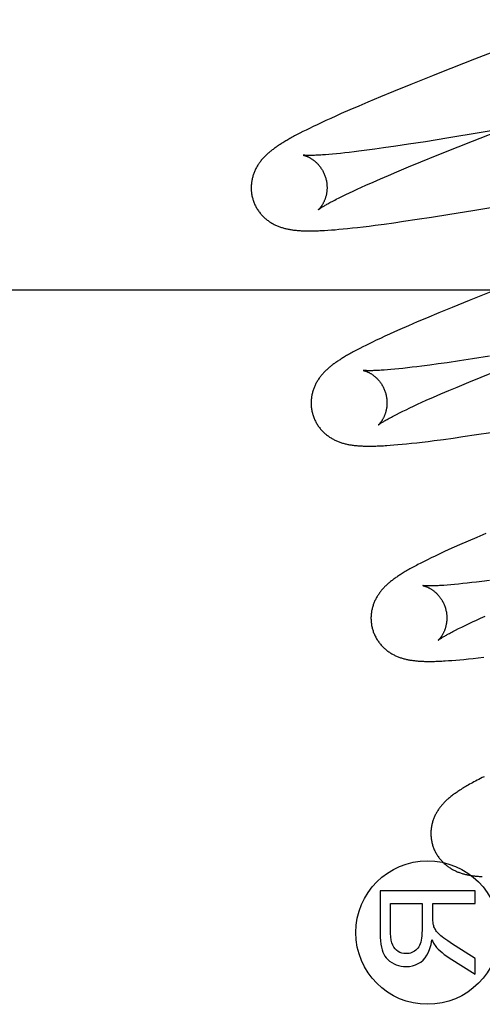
# Model space of a CAD drawing. Header units: inches. Extents: x 0 to 184, y 0 to 119.
# Tile 36 of 114: x 92.61 to 92.732, y 43.956 to 44.215. Entities that reach past the tile are written whole.
import ezdxf

# ---------------------------------------------------------------- set-up
doc = ezdxf.new("R2010")
doc.units = ezdxf.units.IN
doc.header["$LTSCALE"] = 10.121375
doc.header["$MEASUREMENT"] = 0
doc.linetypes.add('HIDDEN', pattern=[0.2, 0.1, -0.1])
doc.layers.add('DEFAULT_2', color=8, linetype='HIDDEN')

msp = doc.modelspace()

# ---------------------------------------------------------------- linework, layer by layer
at = {"layer": 'DEFAULT_2', "color": 8, "linetype": 'HIDDEN'}
for p, q in [((92.73027, 44.20482), (92.72116, 44.20123)), ((92.7192, 44.20045), (92.71351, 44.19817)), ((92.72116, 44.20123), (92.7192, 44.20045)), ((92.71351, 44.19817), (92.70897, 44.19632)), ((92.70897, 44.19632), (92.7055, 44.19489)), ((92.70217, 44.1935), (92.69976, 44.19248)), ((92.7055, 44.19489), (92.70217, 44.1935)), ((92.69518, 44.19049), (92.69375, 44.18986)), ((92.69742, 44.19147), (92.69518, 44.19049)), ((92.69976, 44.19248), (92.69742, 44.19147)), ((92.68878, 44.18758), (92.68773, 44.18708)), ((92.6899, 44.1881), (92.68878, 44.18758)), ((92.69111, 44.18866), (92.6899, 44.1881)), ((92.69239, 44.18925), (92.69111, 44.18866)), ((92.69375, 44.18986), (92.69239, 44.18925)), ((92.68355, 44.18497), (92.68287, 44.18461)), ((92.68427, 44.18535), (92.68355, 44.18497)), ((92.68505, 44.18575), (92.68427, 44.18535)), ((92.68588, 44.18617), (92.68505, 44.18575)), ((92.68677, 44.18661), (92.68588, 44.18617)), ((92.68773, 44.18708), (92.68677, 44.18661)), ((92.73203, 44.18549), (92.723, 44.18399)), ((92.72975, 44.18322), (92.73875, 44.18676)), ((92.74063, 44.18696), (92.73203, 44.18549)), ((92.71288, 44.1824), (92.70951, 44.18189)), ((92.71734, 44.18309), (92.71288, 44.1824)), ((92.723, 44.18399), (92.71734, 44.18309)), ((92.72594, 44.18171), (92.72975, 44.18322)), ((92.69286, 44.17981), (92.69191, 44.17972)), ((92.69387, 44.1799), (92.69286, 44.17981)), ((92.69495, 44.18001), (92.69387, 44.1799)), ((92.69608, 44.18013), (92.69495, 44.18001)), ((92.69727, 44.18026), (92.69608, 44.18013)), ((92.69852, 44.18041), (92.69727, 44.18026)), ((92.69982, 44.18057), (92.69852, 44.18041)), ((92.70187, 44.18083), (92.69982, 44.18057)), ((92.70403, 44.18111), (92.70187, 44.18083)), ((92.70631, 44.18143), (92.70403, 44.18111)), ((92.70951, 44.18189), (92.70631, 44.18143)), ((92.72047, 44.17951), (92.72594, 44.18171)), ((92.71291, 44.17642), (92.71617, 44.17776)), ((92.71617, 44.17776), (92.72047, 44.17951)), ((92.70762, 44.17419), (92.70982, 44.17512)), ((92.70982, 44.17512), (92.71291, 44.17642)), ((92.70168, 44.1716), (92.70355, 44.17243)), ((92.70355, 44.17243), (92.70553, 44.17329)), ((92.70553, 44.17329), (92.70762, 44.17419)), ((92.69635, 44.16913), (92.6973, 44.16959)), ((92.6973, 44.16959), (92.69831, 44.17006)), ((92.69831, 44.17006), (92.69938, 44.17056)), ((92.69938, 44.17056), (92.7005, 44.17107)), ((92.7005, 44.17107), (92.70168, 44.1716)), ((92.69385, 44.16789), (92.69462, 44.16828)), ((92.69462, 44.16828), (92.69546, 44.1687)), ((92.69546, 44.1687), (92.69635, 44.16913)), ((92.71891, 44.16319), (92.72375, 44.16395)), ((92.72375, 44.16395), (92.72981, 44.16494)), ((92.72981, 44.16494), (92.73928, 44.16653)), ((92.70407, 44.16104), (92.7065, 44.16136)), ((92.7065, 44.16136), (92.70901, 44.16171)), ((92.70901, 44.16171), (92.71161, 44.16208)), ((92.71161, 44.16208), (92.71519, 44.16262)), ((92.71519, 44.16262), (92.71891, 44.16319)), ((92.69163, 44.15974), (92.69255, 44.15981)), ((92.69255, 44.15981), (92.69352, 44.15988)), ((92.69352, 44.15988), (92.69456, 44.15997)), ((92.69456, 44.15997), (92.69566, 44.16007)), ((92.69566, 44.16007), (92.69684, 44.16019)), ((92.69684, 44.16019), (92.69811, 44.16033)), ((92.69811, 44.16033), (92.69947, 44.16048)), ((92.69947, 44.16048), (92.70094, 44.16065)), ((92.70094, 44.16065), (92.70248, 44.16084)), ((92.70248, 44.16084), (92.70407, 44.16104)), ((92.3502, 44.14398), (92.8252, 44.14398)), ((92.7346, 44.1435), (92.72891, 44.14122)), ((92.72891, 44.14122), (92.72439, 44.13938)), ((92.72439, 44.13938), (92.72092, 44.13795)), ((92.7152, 44.13554), (92.71289, 44.13454)), ((92.71759, 44.13656), (92.7152, 44.13554)), ((92.72092, 44.13795), (92.71759, 44.13656)), ((92.70922, 44.13292), (92.70788, 44.13232)), ((92.71064, 44.13356), (92.70922, 44.13292)), ((92.71289, 44.13454), (92.71064, 44.13356)), ((92.70342, 44.13023), (92.7025, 44.12979)), ((92.7044, 44.13071), (92.70342, 44.13023)), ((92.70547, 44.13121), (92.7044, 44.13071)), ((92.70663, 44.13175), (92.70547, 44.13121)), ((92.70788, 44.13232), (92.70663, 44.13175)), ((92.69933, 44.12818), (92.69865, 44.12782)), ((92.70006, 44.12856), (92.69933, 44.12818)), ((92.70082, 44.12895), (92.70006, 44.12856)), ((92.70163, 44.12936), (92.70082, 44.12895)), ((92.7025, 44.12979), (92.70163, 44.12936)), ((92.7263, 44.12525), (92.72305, 44.12477)), ((92.72973, 44.12577), (92.7263, 44.12525)), ((92.73425, 44.12647), (92.72973, 44.12577)), ((92.70826, 44.12298), (92.70733, 44.1229)), ((92.70925, 44.12307), (92.70826, 44.12298)), ((92.7103, 44.12317), (92.70925, 44.12307)), ((92.71142, 44.12329), (92.7103, 44.12317)), ((92.71258, 44.12342), (92.71142, 44.12329)), ((92.71381, 44.12356), (92.71258, 44.12342)), ((92.71509, 44.12371), (92.71381, 44.12356)), ((92.71642, 44.12388), (92.71509, 44.12371)), ((92.71852, 44.12415), (92.71642, 44.12388)), ((92.72073, 44.12445), (92.71852, 44.12415)), ((92.72305, 44.12477), (92.72073, 44.12445)), ((92.73203, 44.121), (92.73631, 44.12274)), ((92.72878, 44.11966), (92.73203, 44.121)), ((92.72142, 44.11655), (92.72351, 44.11744)), ((92.72351, 44.11744), (92.7257, 44.11837)), ((92.7257, 44.11837), (92.72878, 44.11966)), ((92.71641, 44.11433), (92.71758, 44.11486)), ((92.71758, 44.11486), (92.71945, 44.11569)), ((92.71945, 44.11569), (92.72142, 44.11655)), ((92.71135, 44.11196), (92.71225, 44.11239)), ((92.71225, 44.11239), (92.7132, 44.11285)), ((92.7132, 44.11285), (92.71422, 44.11332)), ((92.71422, 44.11332), (92.71528, 44.11382)), ((92.71528, 44.11382), (92.71641, 44.11433)), ((92.70973, 44.11115), (92.71051, 44.11154)), ((92.71051, 44.11154), (92.71135, 44.11196)), ((92.71807, 44.10402), (92.71966, 44.10422)), ((92.71966, 44.10422), (92.7221, 44.10455)), ((92.7221, 44.10455), (92.72462, 44.10489)), ((92.72462, 44.10489), (92.72723, 44.10527)), ((92.72723, 44.10527), (92.73084, 44.1058)), ((92.73084, 44.1058), (92.73458, 44.10638)), ((92.70808, 44.103), (92.70905, 44.10307)), ((92.70905, 44.10307), (92.7101, 44.10316)), ((92.7101, 44.10316), (92.71121, 44.10326)), ((92.71121, 44.10326), (92.7124, 44.10338)), ((92.7124, 44.10338), (92.71368, 44.10351)), ((92.71368, 44.10351), (92.71506, 44.10366)), ((92.71506, 44.10366), (92.71652, 44.10383)), ((92.71652, 44.10383), (92.71807, 44.10402)), ((92.73087, 44.0787), (92.72857, 44.0777)), ((92.73326, 44.07971), (92.73087, 44.0787)), ((92.72492, 44.07609), (92.72353, 44.07546)), ((92.72636, 44.07673), (92.72492, 44.07609)), ((92.72857, 44.0777), (92.72636, 44.07673)), ((92.71884, 44.07327), (92.71788, 44.07279)), ((92.71988, 44.07377), (92.71884, 44.07327)), ((92.721, 44.0743), (92.71988, 44.07377)), ((92.72222, 44.07486), (92.721, 44.0743)), ((92.72353, 44.07546), (92.72222, 44.07486)), ((92.71615, 44.07192), (92.71536, 44.07151)), ((92.71698, 44.07235), (92.71615, 44.07192)), ((92.71788, 44.07279), (92.71698, 44.07235)), ((92.72403, 44.06619), (92.7231, 44.06611)), ((92.72501, 44.06628), (92.72403, 44.06619)), ((92.72607, 44.06638), (92.72501, 44.06628)), ((92.72718, 44.06649), (92.72607, 44.06638)), ((92.72834, 44.06662), (92.72718, 44.06649)), ((92.72957, 44.06676), (92.72834, 44.06662)), ((92.73084, 44.06691), (92.72957, 44.06676)), ((92.73218, 44.06708), (92.73084, 44.06691)), ((92.73427, 44.06735), (92.73218, 44.06708)), ((92.7319, 44.0574), (92.73307, 44.05793)), ((92.72607, 44.05464), (92.7269, 44.05505)), ((92.7269, 44.05505), (92.72778, 44.05548)), ((92.72778, 44.05548), (92.72873, 44.05593)), ((92.72873, 44.05593), (92.72973, 44.0564)), ((92.72973, 44.0564), (92.73079, 44.05689)), ((92.73079, 44.05689), (92.7319, 44.0574)), ((92.72531, 44.05425), (92.72607, 44.05464)), ((92.73129, 44.04692), (92.73271, 44.04709)), ((92.72341, 44.04617), (92.72435, 44.04624)), ((92.72435, 44.04624), (92.72534, 44.04632)), ((92.72534, 44.04632), (92.72639, 44.04641)), ((92.72639, 44.04641), (92.7275, 44.04652)), ((92.7275, 44.04652), (92.72869, 44.04664)), ((92.72869, 44.04664), (92.72995, 44.04677)), ((92.72995, 44.04677), (92.73129, 44.04692)), ((92.73042, 43.98545), (92.70542, 43.98545)), ((92.70542, 43.98545), (92.70542, 43.97437)), ((92.73042, 43.98214), (92.73042, 43.98545)), ((92.70818, 43.98214), (92.71646, 43.98214)), ((92.70818, 43.97423), (92.70818, 43.98214)), ((92.71646, 43.98214), (92.71646, 43.97503)), ((92.71932, 43.98214), (92.73042, 43.98214)), ((92.71932, 43.9783), (92.71932, 43.98214)), ((92.73042, 43.96758), (92.72522, 43.97089)), ((92.72362, 43.96777), (92.73042, 43.96342)), ((92.73042, 43.96342), (92.73042, 43.96758))]:
    msp.add_line(p, q, dxfattribs=at)
for points in [[(92.77203, 44.22101), (92.75635, 44.21494), (92.75524, 44.21451), (92.75412, 44.21408), (92.75301, 44.21364), (92.73027, 44.20482)], [(92.68287, 44.18461), (92.68255, 44.18444), (92.68224, 44.18427), (92.68193, 44.1841), (92.68163, 44.18393), (92.68134, 44.18376), (92.68106, 44.1836), (92.68079, 44.18344), (92.68052, 44.18329), (92.68026, 44.18313), (92.68, 44.18298), (92.67976, 44.18283), (92.67951, 44.18267), (92.67928, 44.18253), (92.67905, 44.18238), (92.67882, 44.18223), (92.6786, 44.18208), (92.67838, 44.18194), (92.67817, 44.18179), (92.67796, 44.18165), (92.67776, 44.18151), (92.67756, 44.18136), (92.67736, 44.18122), (92.67717, 44.18107), (92.67698, 44.18093), (92.67679, 44.18078), (92.6766, 44.18063), (92.67642, 44.18048), (92.67624, 44.18033), (92.67606, 44.18018), (92.67588, 44.18002), (92.67571, 44.17987), (92.67553, 44.17971), (92.67536, 44.17955), (92.6752, 44.17939), (92.67503, 44.17922), (92.67487, 44.17905), (92.67471, 44.17888), (92.67455, 44.17871), (92.67439, 44.17853), (92.67424, 44.17836), (92.67409, 44.17818), (92.67395, 44.17799), (92.67381, 44.17781), (92.67367, 44.17762), (92.67353, 44.17744), (92.6734, 44.17725), (92.67327, 44.17705), (92.67315, 44.17686), (92.67303, 44.17666), (92.67291, 44.17645), (92.67279, 44.17625), (92.67268, 44.17604), (92.67258, 44.17583), (92.67247, 44.17561), (92.67237, 44.1754), (92.67228, 44.17518), (92.67219, 44.17496), (92.67211, 44.17474), (92.67203, 44.17451), (92.67195, 44.17429), (92.67188, 44.17406), (92.67181, 44.17382), (92.67175, 44.17359), (92.67169, 44.17335), (92.67164, 44.17311), (92.67159, 44.17287), (92.67155, 44.17262), (92.67151, 44.17237), (92.67148, 44.17212), (92.67146, 44.17187), (92.67144, 44.17162), (92.67143, 44.17136), (92.67142, 44.17111), (92.67142, 44.17085), (92.67142, 44.1706), (92.67143, 44.17034), (92.67145, 44.17008), (92.67148, 44.16982), (92.67151, 44.16957), (92.67154, 44.16931), (92.67159, 44.16905), (92.67163, 44.1688), (92.67169, 44.16855), (92.67175, 44.16829), (92.67181, 44.16808)], [(92.69191, 44.17972), (92.69101, 44.17965), (92.69059, 44.17962), (92.69018, 44.1796), (92.68979, 44.17957), (92.68941, 44.17955), (92.68906, 44.17953), (92.68873, 44.17951), (92.68842, 44.1795), (92.68813, 44.17949), (92.68785, 44.17948), (92.6876, 44.17948), (92.68736, 44.17947), (92.68713, 44.17947), (92.68693, 44.17947), (92.68673, 44.17947), (92.68655, 44.17947), (92.68638, 44.17947), (92.68623, 44.17947), (92.68608, 44.17948), (92.68595, 44.17948), (92.68583, 44.17948), (92.68572, 44.17949), (92.68562, 44.17949), (92.68553, 44.1795), (92.68545, 44.17951), (92.68538, 44.17951), (92.68532, 44.17952), (92.68527, 44.17952), (92.68522, 44.17953), (92.68519, 44.17953), (92.68516, 44.17953), (92.68514, 44.17954), (92.68513, 44.17954), (92.68512, 44.17954)], [(92.68512, 44.17954), (92.68512, 44.17954), (92.68513, 44.17954), (92.68515, 44.17953), (92.68517, 44.17953), (92.6852, 44.17952), (92.68524, 44.17952), (92.68528, 44.17951), (92.68533, 44.17949), (92.68538, 44.17948), (92.68544, 44.17946), (92.68551, 44.17944), (92.68558, 44.17942), (92.68565, 44.1794), (92.68573, 44.17937), (92.68581, 44.17934), (92.6859, 44.17931), (92.68599, 44.17928), (92.68609, 44.17924), (92.68618, 44.1792), (92.68628, 44.17915), (92.68638, 44.17911), (92.68649, 44.17906), (92.6866, 44.179), (92.68671, 44.17895), (92.68682, 44.17889), (92.68694, 44.17882), (92.68706, 44.17875), (92.68718, 44.17868), (92.6873, 44.1786), (92.68743, 44.17852), (92.68755, 44.17844), (92.68768, 44.17834), (92.68781, 44.17825), (92.68795, 44.17815), (92.68808, 44.17804), (92.68821, 44.17793), (92.68835, 44.17782), (92.68848, 44.17769), (92.68862, 44.17757), (92.68876, 44.17743), (92.68889, 44.17729), (92.68903, 44.17715), (92.68916, 44.17699), (92.6893, 44.17684), (92.68943, 44.17667), (92.68956, 44.1765), (92.68969, 44.17633), (92.68982, 44.17615), (92.68994, 44.17596), (92.69006, 44.17577), (92.69018, 44.17558), (92.69029, 44.17538), (92.6904, 44.17517), (92.6905, 44.17497), (92.6906, 44.17475), (92.69069, 44.17454), (92.69078, 44.17432), (92.69087, 44.17409), (92.69095, 44.17387), (92.69102, 44.17364), (92.69108, 44.17344)], [(92.69108, 44.17344), (92.69113, 44.17324), (92.69119, 44.17301), (92.69124, 44.17277), (92.69128, 44.17254), (92.69132, 44.1723), (92.69135, 44.17207), (92.69137, 44.17183), (92.69139, 44.1716), (92.6914, 44.17137), (92.69141, 44.17114), (92.69141, 44.17091), (92.69141, 44.17068), (92.6914, 44.17046), (92.69138, 44.17024), (92.69136, 44.17002), (92.69133, 44.16981), (92.6913, 44.1696), (92.69127, 44.16939), (92.69123, 44.16919), (92.69119, 44.169), (92.69114, 44.1688), (92.6911, 44.16862), (92.69104, 44.16844), (92.69099, 44.16826), (92.69093, 44.16809), (92.69088, 44.16793), (92.69082, 44.16777), (92.69076, 44.16762), (92.69069, 44.16747), (92.69063, 44.16732), (92.69056, 44.16718), (92.6905, 44.16705), (92.69043, 44.16692), (92.69036, 44.16679), (92.6903, 44.16667), (92.69023, 44.16656), (92.69017, 44.16645), (92.6901, 44.16634), (92.69003, 44.16624), (92.68997, 44.16615), (92.68991, 44.16605), (92.68984, 44.16596), (92.68978, 44.16588), (92.68972, 44.1658), (92.68966, 44.16572), (92.6896, 44.16565), (92.68955, 44.16559), (92.68949, 44.16552), (92.68944, 44.16546), (92.68939, 44.16541), (92.68935, 44.16536), (92.68931, 44.16532), (92.68927, 44.16528), (92.68923, 44.16524), (92.6892, 44.16522), (92.68918, 44.16519), (92.68916, 44.16517), (92.68914, 44.16516), (92.68913, 44.16515), (92.68913, 44.16514)], [(92.67181, 44.16808), (92.67187, 44.16787), (92.67195, 44.16762), (92.67203, 44.16738), (92.67212, 44.16714), (92.67221, 44.1669), (92.67231, 44.16666), (92.67242, 44.16643), (92.67253, 44.16619), (92.67265, 44.16596), (92.67277, 44.16574), (92.6729, 44.16552), (92.67303, 44.1653), (92.67317, 44.16509), (92.67331, 44.16488), (92.67346, 44.16467), (92.67361, 44.16447), (92.67376, 44.16427), (92.67392, 44.16408), (92.67408, 44.16389), (92.67424, 44.16371), (92.67441, 44.16353), (92.67458, 44.16335), (92.67476, 44.16318), (92.67493, 44.16302), (92.67511, 44.16286), (92.67529, 44.1627), (92.67548, 44.16255), (92.67566, 44.16241), (92.67585, 44.16227), (92.67604, 44.16213), (92.67624, 44.16199), (92.67643, 44.16186), (92.67663, 44.16174), (92.67684, 44.16162), (92.67704, 44.1615), (92.67724, 44.16139), (92.67745, 44.16128), (92.67766, 44.16117), (92.67787, 44.16107), (92.67808, 44.16098), (92.67829, 44.16089), (92.6785, 44.1608), (92.67871, 44.16071), (92.67893, 44.16063), (92.67915, 44.16056), (92.67937, 44.16048), (92.67959, 44.16041), (92.67982, 44.16034), (92.68004, 44.16028), (92.68026, 44.16022), (92.68049, 44.16016), (92.68072, 44.16011), (92.68094, 44.16006), (92.68117, 44.16001), (92.6814, 44.15997), (92.68163, 44.15993), (92.68186, 44.15989), (92.68209, 44.15985), (92.68233, 44.15982), (92.68256, 44.15979), (92.6828, 44.15976), (92.68304, 44.15973), (92.68328, 44.15971), (92.68353, 44.15968), (92.68379, 44.15966), (92.68404, 44.15964), (92.68431, 44.15963), (92.68458, 44.15961), (92.68485, 44.1596), (92.68514, 44.15958), (92.68543, 44.15958), (92.68572, 44.15957), (92.68603, 44.15956), (92.68634, 44.15956), (92.68666, 44.15956), (92.68699, 44.15956), (92.68733, 44.15956), (92.68767, 44.15957), (92.68802, 44.15957), (92.68839, 44.15958), (92.68876, 44.15959), (92.68914, 44.15961), (92.68953, 44.15962), (92.68993, 44.15964), (92.69034, 44.15966), (92.69076, 44.15969), (92.69163, 44.15974)], [(92.68913, 44.16514), (92.68913, 44.16514), (92.68914, 44.16515), (92.68915, 44.16516), (92.68917, 44.16518), (92.6892, 44.16521), (92.68924, 44.16523), (92.68929, 44.16527), (92.68935, 44.16531), (92.68941, 44.16536), (92.68949, 44.16541), (92.68958, 44.16547), (92.68968, 44.16554), (92.68979, 44.16561), (92.68991, 44.16569), (92.69004, 44.16578), (92.69019, 44.16587), (92.69035, 44.16597), (92.69053, 44.16607), (92.69072, 44.16619), (92.69092, 44.16631), (92.69114, 44.16643), (92.69138, 44.16657), (92.69163, 44.16671), (92.69189, 44.16686), (92.69218, 44.16701), (92.69248, 44.16718), (92.6928, 44.16735), (92.69313, 44.16752), (92.69348, 44.1677), (92.69385, 44.16789)], [(92.69865, 44.12782), (92.69833, 44.12764), (92.69801, 44.12746), (92.6977, 44.12729), (92.6974, 44.12713), (92.69711, 44.12696), (92.69683, 44.1268), (92.69656, 44.12664), (92.69629, 44.12649), (92.69603, 44.12633), (92.69578, 44.12618), (92.69554, 44.12603), (92.6953, 44.12588), (92.69506, 44.12573), (92.69483, 44.12558), (92.69461, 44.12544), (92.69439, 44.12529), (92.69418, 44.12515), (92.69397, 44.12501), (92.69376, 44.12487), (92.69356, 44.12472), (92.69336, 44.12458), (92.69317, 44.12444), (92.69298, 44.12429), (92.69279, 44.12415), (92.6926, 44.124), (92.69241, 44.12386), (92.69223, 44.12371), (92.69205, 44.12356), (92.69187, 44.1234), (92.69169, 44.12325), (92.69152, 44.12309), (92.69134, 44.12293), (92.69117, 44.12277), (92.691, 44.12261), (92.69084, 44.12244), (92.69067, 44.12228), (92.69051, 44.12211), (92.69035, 44.12193), (92.6902, 44.12176), (92.69004, 44.12158), (92.6899, 44.1214), (92.68975, 44.12122), (92.68961, 44.12103), (92.68947, 44.12085), (92.68933, 44.12066), (92.6892, 44.12047), (92.68907, 44.12028), (92.68895, 44.12008), (92.68883, 44.11988), (92.68871, 44.11968), (92.68859, 44.11947), (92.68848, 44.11926), (92.68837, 44.11905), (92.68827, 44.11883), (92.68817, 44.11862), (92.68808, 44.1184), (92.68799, 44.11818), (92.6879, 44.11796), (92.68782, 44.11773), (92.68774, 44.11751), (92.68767, 44.11728), (92.6876, 44.11704), (92.68754, 44.11681), (92.68748, 44.11657), (92.68743, 44.11633), (92.68738, 44.11608), (92.68734, 44.11584), (92.68731, 44.11559), (92.68728, 44.11534), (92.68725, 44.11509), (92.68723, 44.11483), (92.68722, 44.11458), (92.68721, 44.11432), (92.68721, 44.11407), (92.68721, 44.11381), (92.68723, 44.11355), (92.68724, 44.11329), (92.68727, 44.11304), (92.6873, 44.11278), (92.68733, 44.11252), (92.68738, 44.11227), (92.68742, 44.11201), (92.68748, 44.11176), (92.68754, 44.1115), (92.6876, 44.11129)], [(92.70092, 44.12275), (92.70091, 44.12275), (92.70092, 44.12275), (92.70094, 44.12274), (92.70096, 44.12274), (92.70099, 44.12273), (92.70103, 44.12273), (92.70107, 44.12272), (92.70112, 44.1227), (92.70117, 44.12269), (92.70123, 44.12267), (92.7013, 44.12265), (92.70137, 44.12263), (92.70144, 44.12261), (92.70152, 44.12258), (92.7016, 44.12255), (92.70169, 44.12252), (92.70178, 44.12249), (92.70187, 44.12245), (92.70197, 44.12241), (92.70207, 44.12236), (92.70217, 44.12232), (92.70228, 44.12227), (92.70239, 44.12221), (92.7025, 44.12216), (92.70261, 44.1221), (92.70273, 44.12203), (92.70285, 44.12196), (92.70297, 44.12189), (92.70309, 44.12181), (92.70322, 44.12173), (92.70334, 44.12165), (92.70347, 44.12155), (92.7036, 44.12146), (92.70373, 44.12136), (92.70387, 44.12125), (92.704, 44.12114), (92.70414, 44.12103), (92.70427, 44.1209), (92.70441, 44.12078), (92.70454, 44.12064), (92.70468, 44.1205), (92.70482, 44.12036), (92.70495, 44.12021), (92.70509, 44.12005), (92.70522, 44.11989), (92.70535, 44.11972), (92.70548, 44.11954), (92.70561, 44.11936), (92.70573, 44.11918), (92.70585, 44.11899), (92.70597, 44.11879), (92.70608, 44.11859), (92.70619, 44.11838), (92.70629, 44.11817), (92.70639, 44.11796), (92.70649, 44.11774), (92.70658, 44.11752), (92.70666, 44.1173), (92.70674, 44.11708), (92.70681, 44.11685), (92.70687, 44.11665)], [(92.70733, 44.1229), (92.70646, 44.12284), (92.70605, 44.12281), (92.70565, 44.12278), (92.70528, 44.12276), (92.70492, 44.12274), (92.70458, 44.12273), (92.70426, 44.12271), (92.70395, 44.1227), (92.70366, 44.12269), (92.7034, 44.12268), (92.70314, 44.12268), (92.70291, 44.12268), (92.70268, 44.12268), (92.70248, 44.12268), (92.70229, 44.12268), (92.70211, 44.12268), (92.70195, 44.12268), (92.7018, 44.12269), (92.70166, 44.12269), (92.70154, 44.1227), (92.70143, 44.1227), (92.70133, 44.12271), (92.70124, 44.12272), (92.70116, 44.12272), (92.7011, 44.12273), (92.70104, 44.12273), (92.701, 44.12274), (92.70096, 44.12274), (92.70094, 44.12274), (92.70092, 44.12275), (92.70092, 44.12275)], [(92.70687, 44.11665), (92.70692, 44.11645), (92.70698, 44.11622), (92.70703, 44.11598), (92.70707, 44.11575), (92.70711, 44.11552), (92.70714, 44.11528), (92.70716, 44.11505), (92.70718, 44.11482), (92.70719, 44.11459), (92.7072, 44.11436), (92.7072, 44.11413), (92.7072, 44.1139), (92.70719, 44.11368), (92.70717, 44.11346), (92.70715, 44.11325), (92.70713, 44.11303), (92.7071, 44.11282), (92.70706, 44.11262), (92.70703, 44.11242), (92.70698, 44.11222), (92.70694, 44.11203), (92.70689, 44.11185), (92.70684, 44.11167), (92.70679, 44.11149), (92.70673, 44.11132), (92.70667, 44.11116), (92.70662, 44.111), (92.70655, 44.11085), (92.70649, 44.1107), (92.70643, 44.11055), (92.70636, 44.11041), (92.7063, 44.11028), (92.70623, 44.11015), (92.70617, 44.11002), (92.7061, 44.1099), (92.70603, 44.10979), (92.70597, 44.10968), (92.7059, 44.10957), (92.70584, 44.10947), (92.70577, 44.10937), (92.70571, 44.10928), (92.70565, 44.10919), (92.70558, 44.10911), (92.70552, 44.10903), (92.70546, 44.10895), (92.70541, 44.10888), (92.70535, 44.10881), (92.7053, 44.10875), (92.70525, 44.10869), (92.7052, 44.10863), (92.70515, 44.10858), (92.70511, 44.10854), (92.70507, 44.1085), (92.70503, 44.10846), (92.705, 44.10843), (92.70497, 44.10841), (92.70495, 44.10838), (92.70493, 44.10837), (92.70492, 44.10836), (92.70492, 44.10835)], [(92.6876, 44.11129), (92.68766, 44.11108), (92.68774, 44.11083), (92.68782, 44.11058), (92.68791, 44.11034), (92.68801, 44.1101), (92.68811, 44.10986), (92.68822, 44.10962), (92.68833, 44.10939), (92.68845, 44.10916), (92.68857, 44.10893), (92.6887, 44.10871), (92.68883, 44.10849), (92.68897, 44.10828), (92.68911, 44.10807), (92.68926, 44.10786), (92.68941, 44.10766), (92.68957, 44.10746), (92.68973, 44.10726), (92.68989, 44.10707), (92.69006, 44.10689), (92.69023, 44.10671), (92.6904, 44.10654), (92.69058, 44.10637), (92.69075, 44.1062), (92.69094, 44.10604), (92.69112, 44.10589), (92.6913, 44.10573), (92.69149, 44.10559), (92.69168, 44.10545), (92.69188, 44.10531), (92.69207, 44.10517), (92.69227, 44.10504), (92.69247, 44.10492), (92.69268, 44.1048), (92.69288, 44.10468), (92.69309, 44.10457), (92.6933, 44.10446), (92.69351, 44.10435), (92.69372, 44.10426), (92.69393, 44.10416), (92.69414, 44.10407), (92.69436, 44.10398), (92.69458, 44.1039), (92.6948, 44.10382), (92.69502, 44.10374), (92.69524, 44.10366), (92.69547, 44.10359), (92.6957, 44.10353), (92.69593, 44.10346), (92.69616, 44.1034), (92.69639, 44.10335), (92.69662, 44.10329), (92.69686, 44.10324), (92.69709, 44.1032), (92.69733, 44.10315), (92.69756, 44.10311), (92.6978, 44.10307), (92.69804, 44.10304), (92.69829, 44.103), (92.69853, 44.10297), (92.69878, 44.10295), (92.69903, 44.10292), (92.69929, 44.1029), (92.69955, 44.10287), (92.69981, 44.10285), (92.70008, 44.10284), (92.70036, 44.10282), (92.70064, 44.10281), (92.70093, 44.10279), (92.70123, 44.10278), (92.70153, 44.10278), (92.70185, 44.10277), (92.70217, 44.10277), (92.7025, 44.10277), (92.70283, 44.10277), (92.70318, 44.10277), (92.70353, 44.10278), (92.70389, 44.10278), (92.70427, 44.10279), (92.70465, 44.10281), (92.70504, 44.10282), (92.70544, 44.10284), (92.70585, 44.10286), (92.70628, 44.10288), (92.70671, 44.10291), (92.70715, 44.10293), (92.70808, 44.103)], [(92.70492, 44.10835), (92.70492, 44.10835), (92.70492, 44.10836), (92.70494, 44.10837), (92.70496, 44.10839), (92.70499, 44.10841), (92.70503, 44.10844), (92.70507, 44.10847), (92.70513, 44.10851), (92.7052, 44.10856), (92.70528, 44.10862), (92.70537, 44.10868), (92.70547, 44.10875), (92.70558, 44.10882), (92.70571, 44.1089), (92.70585, 44.10899), (92.706, 44.10909), (92.70617, 44.10919), (92.70635, 44.1093), (92.70655, 44.10942), (92.70676, 44.10955), (92.70699, 44.10968), (92.70723, 44.10982), (92.70749, 44.10996), (92.70777, 44.11011), (92.70806, 44.11027), (92.70836, 44.11043), (92.70868, 44.1106), (92.70902, 44.11078), (92.70937, 44.11096), (92.70973, 44.11115)], [(92.71536, 44.07151), (92.71499, 44.07131), (92.71462, 44.07112), (92.71427, 44.07093), (92.71392, 44.07074), (92.71359, 44.07056), (92.71326, 44.07037), (92.71295, 44.0702), (92.71264, 44.07002), (92.71234, 44.06985), (92.71205, 44.06967), (92.71177, 44.06951), (92.7115, 44.06934), (92.71123, 44.06918), (92.71097, 44.06901), (92.71072, 44.06885), (92.71047, 44.06869), (92.71023, 44.06854), (92.71, 44.06838), (92.70978, 44.06823), (92.70956, 44.06808), (92.70935, 44.06793), (92.70914, 44.06778), (92.70894, 44.06763), (92.70874, 44.06748), (92.70855, 44.06733), (92.70836, 44.06719), (92.70817, 44.06704), (92.70798, 44.06689), (92.7078, 44.06674), (92.70762, 44.06658), (92.70745, 44.06643), (92.70727, 44.06627), (92.7071, 44.06611), (92.70693, 44.06595), (92.70677, 44.06579), (92.7066, 44.06563), (92.70644, 44.06546), (92.70628, 44.06529), (92.70612, 44.06512), (92.70597, 44.06494), (92.70581, 44.06476), (92.70567, 44.06458), (92.70552, 44.0644), (92.70538, 44.06422), (92.70524, 44.06403), (92.70511, 44.06384), (92.70498, 44.06365), (92.70485, 44.06346), (92.70472, 44.06326), (92.7046, 44.06306), (92.70448, 44.06286), (92.70437, 44.06266), (92.70426, 44.06245), (92.70415, 44.06224), (92.70405, 44.06202), (92.70395, 44.06181), (92.70386, 44.06159), (92.70377, 44.06137), (92.70369, 44.06115), (92.70361, 44.06092), (92.70353, 44.0607), (92.70346, 44.06047), (92.70339, 44.06024), (92.70333, 44.06), (92.70327, 44.05976), (92.70322, 44.05952), (92.70317, 44.05928), (92.70313, 44.05903), (92.7031, 44.05878), (92.70306, 44.05854), (92.70304, 44.05828), (92.70302, 44.05803), (92.70301, 44.05778), (92.703, 44.05752), (92.703, 44.05727), (92.70301, 44.05701), (92.70302, 44.05675), (92.70303, 44.0565), (92.70306, 44.05624), (92.70309, 44.05598), (92.70312, 44.05573), (92.70317, 44.05547), (92.70322, 44.05522), (92.70327, 44.05496), (92.70333, 44.05471), (92.70339, 44.0545)], [(92.71671, 44.06596), (92.7167, 44.06596), (92.71671, 44.06596), (92.71673, 44.06595), (92.71675, 44.06595), (92.71678, 44.06594), (92.71682, 44.06593), (92.71686, 44.06592), (92.71691, 44.06591), (92.71696, 44.0659), (92.71702, 44.06588), (92.71709, 44.06586), (92.71716, 44.06584), (92.71723, 44.06582), (92.71731, 44.06579), (92.71739, 44.06576), (92.71748, 44.06573), (92.71757, 44.0657), (92.71766, 44.06566), (92.71776, 44.06562), (92.71786, 44.06557), (92.71796, 44.06553), (92.71807, 44.06548), (92.71818, 44.06542), (92.71829, 44.06537), (92.7184, 44.06531), (92.71852, 44.06524), (92.71864, 44.06517), (92.71876, 44.0651), (92.71888, 44.06502), (92.719, 44.06494), (92.71913, 44.06486), (92.71926, 44.06476), (92.71939, 44.06467), (92.71952, 44.06457), (92.71966, 44.06446), (92.71979, 44.06435), (92.71993, 44.06424), (92.72006, 44.06411), (92.7202, 44.06399), (92.72033, 44.06385), (92.72047, 44.06371), (92.72061, 44.06357), (92.72074, 44.06341), (92.72088, 44.06326), (92.72101, 44.06309), (92.72114, 44.06292), (92.72127, 44.06275), (92.7214, 44.06257), (92.72152, 44.06238), (92.72164, 44.06219), (92.72176, 44.062), (92.72187, 44.0618), (92.72198, 44.06159), (92.72208, 44.06138), (92.72218, 44.06117), (92.72228, 44.06096), (92.72237, 44.06074), (92.72245, 44.06051), (92.72253, 44.06029), (92.7226, 44.06006), (92.72266, 44.05986)], [(92.7231, 44.06611), (92.72223, 44.06604), (92.72181, 44.06602), (92.72142, 44.06599), (92.72105, 44.06597), (92.72069, 44.06595), (92.72036, 44.06594), (92.72005, 44.06592), (92.71975, 44.06591), (92.71947, 44.0659), (92.71921, 44.06589), (92.71896, 44.06589), (92.71873, 44.06589), (92.71851, 44.06588), (92.7183, 44.06588), (92.71811, 44.06588), (92.71793, 44.06589), (92.71777, 44.06589), (92.71761, 44.06589), (92.71747, 44.0659), (92.71735, 44.0659), (92.71723, 44.06591), (92.71713, 44.06592), (92.71704, 44.06592), (92.71696, 44.06593), (92.71689, 44.06594), (92.71684, 44.06594), (92.71679, 44.06595), (92.71676, 44.06595), (92.71673, 44.06595), (92.71671, 44.06596), (92.71671, 44.06596)], [(92.72266, 44.05986), (92.72271, 44.05966), (92.72277, 44.05942), (92.72282, 44.05919), (92.72286, 44.05895), (92.7229, 44.05872), (92.72293, 44.05848), (92.72295, 44.05825), (92.72297, 44.05802), (92.72298, 44.05778), (92.72299, 44.05755), (92.72299, 44.05733), (92.72299, 44.0571), (92.72298, 44.05688), (92.72296, 44.05666), (92.72294, 44.05644), (92.72292, 44.05623), (92.72289, 44.05602), (92.72285, 44.05581), (92.72281, 44.05561), (92.72277, 44.05541), (92.72273, 44.05522), (92.72268, 44.05504), (92.72263, 44.05486), (92.72257, 44.05468), (92.72252, 44.05451), (92.72246, 44.05435), (92.7224, 44.05419), (92.72234, 44.05404), (92.72227, 44.05389), (92.72221, 44.05374), (92.72214, 44.0536), (92.72208, 44.05347), (92.72201, 44.05334), (92.72195, 44.05321), (92.72188, 44.05309), (92.72181, 44.05298), (92.72175, 44.05287), (92.72168, 44.05276), (92.72162, 44.05266), (92.72155, 44.05256), (92.72149, 44.05247), (92.72143, 44.05238), (92.72136, 44.0523), (92.7213, 44.05222), (92.72124, 44.05214), (92.72119, 44.05207), (92.72113, 44.052), (92.72108, 44.05194), (92.72102, 44.05188), (92.72098, 44.05183), (92.72093, 44.05178), (92.72089, 44.05174), (92.72085, 44.0517), (92.72082, 44.05166), (92.72079, 44.05163), (92.72076, 44.05161), (92.72074, 44.05159), (92.72072, 44.05157), (92.72071, 44.05157), (92.72071, 44.05156)], [(92.70339, 44.0545), (92.70345, 44.05429), (92.70353, 44.05404), (92.70361, 44.05379), (92.7037, 44.05355), (92.7038, 44.05331), (92.7039, 44.05307), (92.70401, 44.05283), (92.70412, 44.0526), (92.70424, 44.05237), (92.70436, 44.05214), (92.70449, 44.05192), (92.70462, 44.0517), (92.70476, 44.05149), (92.7049, 44.05128), (92.70505, 44.05107), (92.7052, 44.05087), (92.70536, 44.05067), (92.70552, 44.05048), (92.70568, 44.05029), (92.70584, 44.0501), (92.70601, 44.04992), (92.70619, 44.04975), (92.70636, 44.04958), (92.70654, 44.04941), (92.70672, 44.04925), (92.7069, 44.0491), (92.70709, 44.04895), (92.70728, 44.0488), (92.70747, 44.04866), (92.70766, 44.04852), (92.70785, 44.04839), (92.70805, 44.04826), (92.70825, 44.04813), (92.70846, 44.04801), (92.70866, 44.0479), (92.70887, 44.04778), (92.70908, 44.04767), (92.70928, 44.04757), (92.70949, 44.04747), (92.70971, 44.04738), (92.70992, 44.04728), (92.71013, 44.0472), (92.71035, 44.04711), (92.71057, 44.04703), (92.71079, 44.04695), (92.71101, 44.04688), (92.71123, 44.04681), (92.71146, 44.04674), (92.71168, 44.04668), (92.71191, 44.04662), (92.71214, 44.04657), (92.71236, 44.04651), (92.71259, 44.04646), (92.71282, 44.04642), (92.71305, 44.04637), (92.71328, 44.04633), (92.71352, 44.04629), (92.71375, 44.04626), (92.71399, 44.04623), (92.71422, 44.04619), (92.71446, 44.04617), (92.71471, 44.04614), (92.71495, 44.04612), (92.71521, 44.04609), (92.71546, 44.04607), (92.71572, 44.04605), (92.71599, 44.04604), (92.71626, 44.04602), (92.71654, 44.04601), (92.71683, 44.046), (92.71712, 44.04599), (92.71743, 44.04598), (92.71773, 44.04598), (92.71805, 44.04598), (92.71837, 44.04597), (92.71871, 44.04598), (92.71905, 44.04598), (92.71939, 44.04599), (92.71975, 44.04599), (92.72012, 44.046), (92.7205, 44.04602), (92.72088, 44.04603), (92.72128, 44.04605), (92.72168, 44.04607), (92.7221, 44.04609), (92.72253, 44.04612), (92.72341, 44.04617)], [(92.72071, 44.05156), (92.72071, 44.05156), (92.72072, 44.05157), (92.72073, 44.05158), (92.72076, 44.0516), (92.72079, 44.05163), (92.72083, 44.05166), (92.72088, 44.05169), (92.72094, 44.05174), (92.72101, 44.05179), (92.72109, 44.05185), (92.72119, 44.05191), (92.72129, 44.05198), (92.72141, 44.05206), (92.72154, 44.05214), (92.72169, 44.05223), (92.72185, 44.05233), (92.72202, 44.05244), (92.72221, 44.05255), (92.72242, 44.05267), (92.72264, 44.0528), (92.72287, 44.05294), (92.72312, 44.05308), (92.72339, 44.05323), (92.72367, 44.05338), (92.72397, 44.05354), (92.72428, 44.05371), (92.7246, 44.05388), (92.72495, 44.05406), (92.72531, 44.05425)], [(92.73279, 44.01556), (92.73231, 44.01532), (92.73184, 44.01508), (92.73139, 44.01485), (92.73096, 44.01462), (92.73054, 44.0144), (92.73013, 44.01418), (92.72974, 44.01397), (92.72937, 44.01376), (92.729, 44.01355), (92.72865, 44.01335), (92.7283, 44.01315), (92.72797, 44.01296), (92.72765, 44.01277), (92.72734, 44.01258), (92.72704, 44.0124), (92.72675, 44.01221), (92.72646, 44.01203), (92.72619, 44.01186), (92.72593, 44.01168), (92.72567, 44.01151), (92.72542, 44.01133), (92.72518, 44.01116), (92.72494, 44.011), (92.72471, 44.01083), (92.72449, 44.01066), (92.72428, 44.0105), (92.72407, 44.01033), (92.72386, 44.01017), (92.72366, 44.01), (92.72347, 44.00984), (92.72328, 44.00967), (92.72309, 44.00951), (92.72291, 44.00934), (92.72274, 44.00918), (92.72257, 44.00901), (92.7224, 44.00884), (92.72224, 44.00868), (92.72208, 44.00851), (92.72192, 44.00833), (92.72177, 44.00816), (92.72161, 44.00798), (92.72147, 44.0078), (92.72132, 44.00762), (92.72118, 44.00744), (92.72104, 44.00725), (92.72091, 44.00707), (92.72078, 44.00688), (92.72065, 44.00668), (92.72052, 44.00649), (92.7204, 44.00629), (92.72028, 44.00608), (92.72017, 44.00588), (92.72006, 44.00567), (92.71995, 44.00546), (92.71985, 44.00525), (92.71975, 44.00503), (92.71966, 44.00482), (92.71957, 44.00459), (92.71948, 44.00437), (92.7194, 44.00415), (92.71932, 44.00392), (92.71925, 44.00369), (92.71918, 44.00345), (92.71912, 44.00322), (92.71906, 44.00298), (92.71901, 44.00274), (92.71897, 44.00249), (92.71892, 44.00225), (92.71889, 44.002), (92.71886, 44.00175), (92.71883, 44.0015), (92.71881, 44.00125), (92.7188, 44.001), (92.71879, 44.00074), (92.71879, 44.00048), (92.7188, 44.00023), (92.71881, 43.99997), (92.71882, 43.99971), (92.71885, 43.99945), (92.71888, 43.9992), (92.71891, 43.99894), (92.71896, 43.99868), (92.71901, 43.99843), (92.71906, 43.99817), (92.71912, 43.99792), (92.71918, 43.99771)], [(92.71918, 43.99771), (92.71924, 43.9975), (92.71932, 43.99725), (92.7194, 43.997), (92.71949, 43.99676), (92.71959, 43.99652), (92.71969, 43.99628), (92.7198, 43.99604), (92.71991, 43.99581), (92.72003, 43.99558), (92.72015, 43.99536), (92.72028, 43.99513), (92.72041, 43.99491), (92.72055, 43.9947), (92.72069, 43.99449), (92.72084, 43.99428), (92.72099, 43.99408), (92.72114, 43.99388), (92.7213, 43.99369), (92.72147, 43.9935), (92.72163, 43.99332), (92.7218, 43.99314), (92.72197, 43.99296), (92.72215, 43.99279), (92.72233, 43.99263), (92.72251, 43.99247), (92.72269, 43.99231), (92.72287, 43.99216), (92.72306, 43.99202), (92.72325, 43.99187), (92.72344, 43.99174), (92.72364, 43.9916), (92.72384, 43.99147), (92.72404, 43.99135), (92.72424, 43.99123), (92.72444, 43.99111), (92.72465, 43.991), (92.72486, 43.99089), (92.72507, 43.99078), (92.72528, 43.99068), (92.72549, 43.99059), (92.7257, 43.9905), (92.72591, 43.99041), (92.72613, 43.99033), (92.72635, 43.99024), (92.72657, 43.99017), (92.72679, 43.99009), (92.72701, 43.99002), (92.72724, 43.98996), (92.72746, 43.98989), (92.72769, 43.98983), (92.72792, 43.98978), (92.72814, 43.98973), (92.72837, 43.98968), (92.7286, 43.98963), (92.72883, 43.98958), (92.72907, 43.98954), (92.7293, 43.9895), (92.72954, 43.98947), (92.72977, 43.98944), (92.73001, 43.9894), (92.73025, 43.98938), (92.7305, 43.98935), (92.73075, 43.98932), (92.731, 43.9893), (92.73126, 43.98928), (92.73152, 43.98926), (92.73179, 43.98925), (92.73206, 43.98923), (92.73234, 43.98922)], [(92.71946, 43.97647), (92.71942, 43.97666), (92.71939, 43.9769), (92.71936, 43.97719), (92.71934, 43.97751), (92.71933, 43.97789), (92.71932, 43.9783)], [(92.70542, 43.97437), (92.70545, 43.97324), (92.70551, 43.97223), (92.70561, 43.97134), (92.70574, 43.97055), (92.70591, 43.96987), (92.7061, 43.96928)], [(92.71646, 43.97503), (92.71644, 43.97427), (92.7164, 43.97358), (92.71633, 43.97296), (92.71624, 43.9724), (92.71613, 43.97191), (92.716, 43.97148)], [(92.72011, 43.97497), (92.71996, 43.97522), (92.71982, 43.97547), (92.7197, 43.97572), (92.7196, 43.97597), (92.71952, 43.97622), (92.71946, 43.97647)], [(92.72178, 43.97328), (92.72139, 43.9736), (92.72105, 43.97391), (92.72075, 43.97419), (92.72049, 43.97447), (92.72028, 43.97472), (92.72011, 43.97497)], [(92.70933, 43.97017), (92.70901, 43.97059), (92.70873, 43.97111), (92.70851, 43.97172), (92.70833, 43.97244), (92.70823, 43.97328), (92.70818, 43.97423)], [(92.71673, 43.96719), (92.71726, 43.96775), (92.71774, 43.96844), (92.71817, 43.96925), (92.71853, 43.97019), (92.71882, 43.97127), (92.71905, 43.97251)], [(92.71905, 43.97251), (92.71927, 43.97207), (92.71948, 43.97168), (92.71969, 43.97133), (92.7199, 43.97102), (92.7201, 43.97075), (92.7203, 43.97052)], [(92.72522, 43.97089), (92.7245, 43.97135), (92.72384, 43.97179), (92.72324, 43.97221), (92.7227, 43.9726), (92.72221, 43.97295), (92.72178, 43.97328)], [(92.7061, 43.96928), (92.70635, 43.96874), (92.70665, 43.96823), (92.707, 43.96776), (92.70742, 43.96731), (92.70792, 43.9669), (92.70848, 43.96651)], [(92.71224, 43.96887), (92.71166, 43.96891), (92.71112, 43.96902), (92.71063, 43.9692), (92.71018, 43.96945), (92.70974, 43.96977), (92.70933, 43.97017)], [(92.71449, 43.96954), (92.71414, 43.96933), (92.71379, 43.96917), (92.71342, 43.96904), (92.71305, 43.96895), (92.71265, 43.96889), (92.71224, 43.96887)], [(92.716, 43.97148), (92.71582, 43.97106), (92.71561, 43.97068), (92.71538, 43.97034), (92.71511, 43.97004), (92.71482, 43.96978), (92.71449, 43.96954)], [(92.7203, 43.97052), (92.72074, 43.97006), (92.72122, 43.9696), (92.72175, 43.96914), (92.72232, 43.96868), (92.72295, 43.96822), (92.72362, 43.96777)], [(92.71224, 43.96546), (92.71314, 43.96552), (92.71397, 43.96567), (92.71473, 43.9659), (92.71543, 43.96624), (92.7161, 43.96666), (92.71673, 43.96719)], [(92.70848, 43.96651), (92.70907, 43.96619), (92.70967, 43.96593), (92.71028, 43.96573), (92.71091, 43.96558), (92.71156, 43.96549), (92.71224, 43.96546)]]:
    msp.add_lwpolyline(points, dxfattribs=at)
msp.add_circle((92.71792, 43.97443), 0.01893, dxfattribs=at)

doc.saveas('drawing.dxf')
